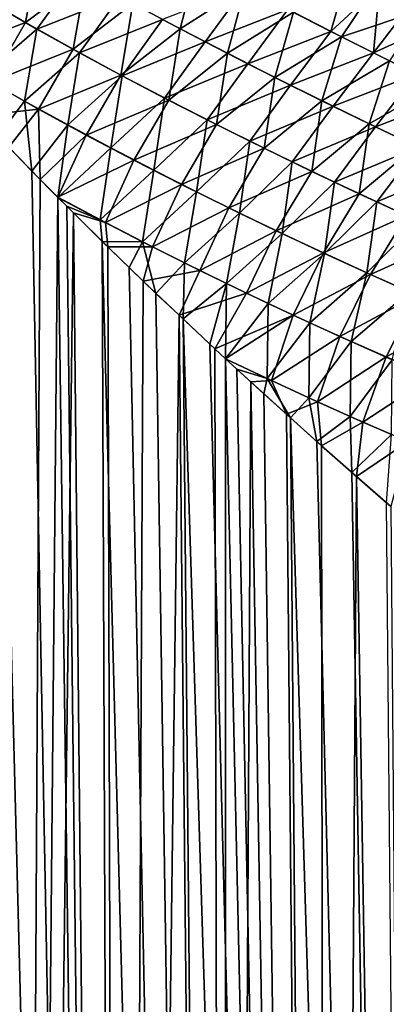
# Model space of a CAD drawing. Header units: millimetres. Extents: x -30 to 76, y -3 to 301.
# Tile 5 of 256: x 10.33 to 13.71, y 37.75 to 46.8. Entities that reach past the tile are written whole.
import ezdxf

# ---------------------------------------------------------------- set-up
doc = ezdxf.new("R2010")
doc.units = ezdxf.units.MM
doc.header["$LTSCALE"] = 81.481481
for name, color, linetype in [('15', 7, 'CONTINUOUS'), ('17', 7, 'CONTINUOUS'), ('3', 7, 'CONTINUOUS'), ('8', 7, 'CONTINUOUS')]:
    doc.layers.add(name, color=color, linetype=linetype)

msp = doc.modelspace()

# ---------------------------------------------------------------- linework, layer by layer
at = {"layer": '15', "color": 7, "linetype": 'CONTINUOUS', "true_color": 0xaaaaaa}
for points in [[(10.3867, 46.7788, -21.6168), (9.9472, 47.0336, -21.766), (10.5107, 47.4408, -21.6993), (10.3867, 46.7788, -21.6168)], [(10.9431, 47.1943, -21.5649), (10.3867, 46.7788, -21.6168), (10.5107, 47.4408, -21.6993), (10.9431, 47.1943, -21.5649)], [(11.8108, 46.7222, -21.28), (11.3766, 46.955, -21.4251), (11.9689, 47.3413, -21.4672), (11.8108, 46.7222, -21.28)], [(12.4099, 47.1049, -21.3313), (11.8108, 46.7222, -21.28), (11.9689, 47.3413, -21.4672), (12.4099, 47.1049, -21.3313)], [(10.8265, 46.5327, -21.4624), (10.3867, 46.7788, -21.6168), (10.9431, 47.1943, -21.5649), (10.8265, 46.5327, -21.4624)], [(11.3766, 46.955, -21.4251), (10.8265, 46.5327, -21.4624), (10.9431, 47.1943, -21.5649), (11.3766, 46.955, -21.4251)], [(12.2454, 46.4954, -21.1294), (11.8108, 46.7222, -21.28), (12.4099, 47.1049, -21.3313), (12.2454, 46.4954, -21.1294)], [(12.8518, 46.8737, -21.1894), (12.2454, 46.4954, -21.1294), (12.4099, 47.1049, -21.3313), (12.8518, 46.8737, -21.1894)], [(13.6158, 47.1294, -21.2846), (13.2942, 46.6472, -21.0415), (12.8518, 46.8737, -21.1894), (13.6158, 47.1294, -21.2846)], [(13.6158, 47.1294, -21.2846), (14.0562, 46.9017, -21.1449), (13.2942, 46.6472, -21.0415), (13.6158, 47.1294, -21.2846)], [(10.3867, 46.7788, -21.6168), (9.6275, 46.4878, -21.8407), (9.9472, 47.0336, -21.766), (10.3867, 46.7788, -21.6168)], [(11.2664, 46.2946, -21.3029), (10.8265, 46.5327, -21.4624), (11.3766, 46.955, -21.4251), (11.2664, 46.2946, -21.3029)], [(11.8108, 46.7222, -21.28), (11.2664, 46.2946, -21.3029), (11.3766, 46.955, -21.4251), (11.8108, 46.7222, -21.28)], [(12.68, 46.2741, -20.9734), (12.2454, 46.4954, -21.1294), (12.8518, 46.8737, -21.1894), (12.68, 46.2741, -20.9734)], [(13.2942, 46.6472, -21.0415), (12.68, 46.2741, -20.9734), (12.8518, 46.8737, -21.1894), (13.2942, 46.6472, -21.0415)], [(14.0562, 46.9017, -21.1449), (13.7367, 46.4255, -20.8875), (13.2942, 46.6472, -21.0415), (14.0562, 46.9017, -21.1449)], [(10.068, 46.2305, -21.6759), (9.6275, 46.4878, -21.8407), (10.3867, 46.7788, -21.6168), (10.068, 46.2305, -21.6759)], [(10.8265, 46.5327, -21.4624), (10.068, 46.2305, -21.6759), (10.3867, 46.7788, -21.6168), (10.8265, 46.5327, -21.4624)], [(11.7061, 46.0637, -21.1381), (11.2664, 46.2946, -21.3029), (11.8108, 46.7222, -21.28), (11.7061, 46.0637, -21.1381)], [(12.2454, 46.4954, -21.1294), (11.7061, 46.0637, -21.1381), (11.8108, 46.7222, -21.28), (12.2454, 46.4954, -21.1294)], [(13.1143, 46.0582, -20.8118), (12.68, 46.2741, -20.9734), (13.2942, 46.6472, -21.0415), (13.1143, 46.0582, -20.8118)], [(13.7367, 46.4255, -20.8875), (13.1143, 46.0582, -20.8118), (13.2942, 46.6472, -21.0415), (13.7367, 46.4255, -20.8875)], [(10.508, 45.9828, -21.5063), (10.068, 46.2305, -21.6759), (10.8265, 46.5327, -21.4624), (10.508, 45.9828, -21.5063)], [(11.2664, 46.2946, -21.3029), (10.508, 45.9828, -21.5063), (10.8265, 46.5327, -21.4624), (11.2664, 46.2946, -21.3029)], [(12.1454, 45.8394, -20.968), (11.7061, 46.0637, -21.1381), (12.2454, 46.4954, -21.1294), (12.1454, 45.8394, -20.968)], [(12.68, 46.2741, -20.9734), (12.1454, 45.8394, -20.968), (12.2454, 46.4954, -21.1294), (12.68, 46.2741, -20.9734)], [(13.5482, 45.8475, -20.6447), (13.1143, 46.0582, -20.8118), (13.7367, 46.4255, -20.8875), (13.5482, 45.8475, -20.6447)], [(14.179, 46.2084, -20.7274), (13.5482, 45.8475, -20.6447), (13.7367, 46.4255, -20.8875), (14.179, 46.2084, -20.7274)], [(10.9474, 45.744, -21.3317), (10.508, 45.9828, -21.5063), (11.2664, 46.2946, -21.3029), (10.9474, 45.744, -21.3317)], [(11.7061, 46.0637, -21.1381), (10.9474, 45.744, -21.3317), (11.2664, 46.2946, -21.3029), (11.7061, 46.0637, -21.1381)], [(10.508, 45.9828, -21.5063), (9.9566, 45.9202, -21.7186), (10.068, 46.2305, -21.6759), (10.508, 45.9828, -21.5063)], [(12.584, 45.6215, -20.7925), (12.1454, 45.8394, -20.968), (12.68, 46.2741, -20.9734), (12.584, 45.6215, -20.7925)], [(13.1143, 46.0582, -20.8118), (12.584, 45.6215, -20.7925), (12.68, 46.2741, -20.9734), (13.1143, 46.0582, -20.8118)], [(13.9814, 45.6417, -20.472), (13.5482, 45.8475, -20.6447), (14.179, 46.2084, -20.7274), (13.9814, 45.6417, -20.472)], [(11.3859, 45.5131, -21.1521), (10.9474, 45.744, -21.3317), (11.7061, 46.0637, -21.1381), (11.3859, 45.5131, -21.1521)], [(12.1454, 45.8394, -20.968), (11.3859, 45.5131, -21.1521), (11.7061, 46.0637, -21.1381), (12.1454, 45.8394, -20.968)], [(13.0218, 45.4095, -20.6117), (12.584, 45.6215, -20.7925), (13.1143, 46.0582, -20.8118), (13.0218, 45.4095, -20.6117)], [(13.5482, 45.8475, -20.6447), (13.0218, 45.4095, -20.6117), (13.1143, 46.0582, -20.8118), (13.5482, 45.8475, -20.6447)], [(10.2334, 45.6314, -21.6093), (9.9566, 45.9202, -21.7186), (10.508, 45.9828, -21.5063), (10.2334, 45.6314, -21.6093)], [(10.5242, 45.3339, -21.4898), (10.2334, 45.6314, -21.6093), (10.508, 45.9828, -21.5063), (10.5242, 45.3339, -21.4898)], [(10.9474, 45.744, -21.3317), (10.5242, 45.3339, -21.4898), (10.508, 45.9828, -21.5063), (10.9474, 45.744, -21.3317)], [(11.8235, 45.2895, -20.9674), (11.3859, 45.5131, -21.1521), (12.1454, 45.8394, -20.968), (11.8235, 45.2895, -20.9674)], [(12.584, 45.6215, -20.7925), (11.8235, 45.2895, -20.9674), (12.1454, 45.8394, -20.968), (12.584, 45.6215, -20.7925)], [(13.4585, 45.2034, -20.4254), (13.0218, 45.4095, -20.6117), (13.5482, 45.8475, -20.6447), (13.4585, 45.2034, -20.4254)], [(13.9814, 45.6417, -20.472), (13.4585, 45.2034, -20.4254), (13.5482, 45.8475, -20.6447), (13.9814, 45.6417, -20.472)], [(10.6851, 45.1718, -21.4217), (10.5242, 45.3339, -21.4898), (10.9474, 45.744, -21.3317), (10.6851, 45.1718, -21.4217)], [(11.3859, 45.5131, -21.1521), (10.6851, 45.1718, -21.4217), (10.9474, 45.744, -21.3317), (11.3859, 45.5131, -21.1521)], [(12.2599, 45.0729, -20.7776), (11.8235, 45.2895, -20.9674), (12.584, 45.6215, -20.7925), (12.2599, 45.0729, -20.7776)], [(13.0218, 45.4095, -20.6117), (12.2599, 45.0729, -20.7776), (12.584, 45.6215, -20.7925), (13.0218, 45.4095, -20.6117)], [(13.8939, 45.0029, -20.2336), (13.4585, 45.2034, -20.4254), (13.9814, 45.6417, -20.472), (13.8939, 45.0029, -20.2336)], [(11.1228, 44.9383, -21.2267), (10.6851, 45.1718, -21.4217), (11.3859, 45.5131, -21.1521), (11.1228, 44.9383, -21.2267)], [(11.8235, 45.2895, -20.9674), (11.1228, 44.9383, -21.2267), (11.3859, 45.5131, -21.1521), (11.8235, 45.2895, -20.9674)], [(12.6951, 44.8629, -20.5826), (12.2599, 45.0729, -20.7776), (13.0218, 45.4095, -20.6117), (12.6951, 44.8629, -20.5826)], [(13.4585, 45.2034, -20.4254), (12.6951, 44.8629, -20.5826), (13.0218, 45.4095, -20.6117), (13.4585, 45.2034, -20.4254)], [(11.5574, 44.7145, -21.0275), (11.1228, 44.9383, -21.2267), (11.8235, 45.2895, -20.9674), (11.5574, 44.7145, -21.0275)], [(12.2599, 45.0729, -20.7776), (11.5574, 44.7145, -21.0275), (11.8235, 45.2895, -20.9674), (12.2599, 45.0729, -20.7776)], [(13.1287, 44.6593, -20.3824), (12.6951, 44.8629, -20.5826), (13.4585, 45.2034, -20.4254), (13.1287, 44.6593, -20.3824)], [(13.8939, 45.0029, -20.2336), (13.1287, 44.6593, -20.3824), (13.4585, 45.2034, -20.4254), (13.8939, 45.0029, -20.2336)], [(10.8301, 45.0267, -21.359), (10.6851, 45.1718, -21.4217), (11.1228, 44.9383, -21.2267), (10.8301, 45.0267, -21.359)], [(11.1467, 44.7143, -21.218), (10.8301, 45.0267, -21.359), (11.1228, 44.9383, -21.2267), (11.1467, 44.7143, -21.218)], [(11.9905, 44.4983, -20.8234), (11.5574, 44.7145, -21.0275), (12.2599, 45.0729, -20.7776), (11.9905, 44.4983, -20.8234)], [(12.6951, 44.8629, -20.5826), (11.9905, 44.4983, -20.8234), (12.2599, 45.0729, -20.7776), (12.6951, 44.8629, -20.5826)], [(11.5574, 44.7145, -21.0275), (11.1467, 44.7143, -21.218), (11.1228, 44.9383, -21.2267), (11.5574, 44.7145, -21.0275)], [(13.5608, 44.4619, -20.177), (13.1287, 44.6593, -20.3824), (13.8939, 45.0029, -20.2336), (13.5608, 44.4619, -20.177)], [(14.3278, 44.808, -20.0362), (13.5608, 44.4619, -20.177), (13.8939, 45.0029, -20.2336), (14.3278, 44.808, -20.0362)], [(12.4219, 44.2891, -20.6142), (11.9905, 44.4983, -20.8234), (12.6951, 44.8629, -20.5826), (12.4219, 44.2891, -20.6142)], [(13.1287, 44.6593, -20.3824), (12.4219, 44.2891, -20.6142), (12.6951, 44.8629, -20.5826), (13.1287, 44.6593, -20.3824)], [(13.991, 44.2707, -19.9663), (13.5608, 44.4619, -20.177), (14.3278, 44.808, -20.0362), (13.991, 44.2707, -19.9663)], [(11.4703, 44.4009, -21.0679), (11.1467, 44.7143, -21.218), (11.5574, 44.7145, -21.0275), (11.4703, 44.4009, -21.0679)], [(11.9905, 44.4983, -20.8234), (11.4703, 44.4009, -21.0679), (11.5574, 44.7145, -21.0275), (11.9905, 44.4983, -20.8234)], [(12.8515, 44.0869, -20.4), (12.4219, 44.2891, -20.6142), (13.1287, 44.6593, -20.3824), (12.8515, 44.0869, -20.4)], [(13.5608, 44.4619, -20.177), (12.8515, 44.0869, -20.4), (13.1287, 44.6593, -20.3824), (13.5608, 44.4619, -20.177)], [(11.8007, 44.086, -20.9082), (11.4703, 44.4009, -21.0679), (11.9905, 44.4983, -20.8234), (11.8007, 44.086, -20.9082)], [(12.4219, 44.2891, -20.6142), (11.8007, 44.086, -20.9082), (11.9905, 44.4983, -20.8234), (12.4219, 44.2891, -20.6142)], [(13.2791, 43.8914, -20.1808), (12.8515, 44.0869, -20.4), (13.5608, 44.4619, -20.177), (13.2791, 43.8914, -20.1808)], [(13.991, 44.2707, -19.9663), (13.2791, 43.8914, -20.1808), (13.5608, 44.4619, -20.177), (13.991, 44.2707, -19.9663)], [(12.1305, 43.7767, -20.7421), (11.8007, 44.086, -20.9082), (12.4219, 44.2891, -20.6142), (12.1305, 43.7767, -20.7421)], [(12.8515, 44.0869, -20.4), (12.1305, 43.7767, -20.7421), (12.4219, 44.2891, -20.6142), (12.8515, 44.0869, -20.4)], [(13.7047, 43.7024, -19.9564), (13.2791, 43.8914, -20.1808), (13.991, 44.2707, -19.9663), (13.7047, 43.7024, -19.9564)], [(14.4192, 44.0854, -19.7502), (13.7047, 43.7024, -19.9564), (13.991, 44.2707, -19.9663), (14.4192, 44.0854, -19.7502)], [(12.2283, 43.686, -20.6917), (12.1305, 43.7767, -20.7421), (12.8515, 44.0869, -20.4), (12.2283, 43.686, -20.6917)], [(12.6519, 43.4848, -20.4638), (12.2283, 43.686, -20.6917), (12.8515, 44.0869, -20.4), (12.6519, 43.4848, -20.4638)], [(13.2791, 43.8914, -20.1808), (12.6519, 43.4848, -20.4638), (12.8515, 44.0869, -20.4), (13.2791, 43.8914, -20.1808)], [(14.128, 43.52, -19.7269), (13.7047, 43.7024, -19.9564), (14.4192, 44.0854, -19.7502), (14.128, 43.52, -19.7269)], [(13.0734, 43.2907, -20.231), (12.6519, 43.4848, -20.4638), (13.2791, 43.8914, -20.1808), (13.0734, 43.2907, -20.231)], [(13.7047, 43.7024, -19.9564), (13.0734, 43.2907, -20.231), (13.2791, 43.8914, -20.1808), (13.7047, 43.7024, -19.9564)], [(12.4604, 43.4724, -20.5693), (12.2283, 43.686, -20.6917), (12.6519, 43.4848, -20.4638), (12.4604, 43.4724, -20.5693)], [(13.4925, 43.1035, -19.9933), (13.0734, 43.2907, -20.231), (13.7047, 43.7024, -19.9564), (13.4925, 43.1035, -19.9933)], [(14.128, 43.52, -19.7269), (13.4925, 43.1035, -19.9933), (13.7047, 43.7024, -19.9564), (14.128, 43.52, -19.7269)], [(12.7878, 43.1748, -20.391), (12.4604, 43.4724, -20.5693), (12.6519, 43.4848, -20.4638), (12.7878, 43.1748, -20.391)], [(13.0734, 43.2907, -20.231), (12.7878, 43.1748, -20.391), (12.6519, 43.4848, -20.4638), (13.0734, 43.2907, -20.231)], [(13.9091, 42.9232, -19.7506), (13.4925, 43.1035, -19.9933), (14.128, 43.52, -19.7269), (13.9091, 42.9232, -19.7506)], [(13.1116, 42.8849, -20.2078), (12.7878, 43.1748, -20.391), (13.0734, 43.2907, -20.231), (13.1116, 42.8849, -20.2078)], [(13.4925, 43.1035, -19.9933), (13.1116, 42.8849, -20.2078), (13.0734, 43.2907, -20.231), (13.4925, 43.1035, -19.9933)], [(13.432, 42.6023, -20.0196), (13.1116, 42.8849, -20.2078), (13.4925, 43.1035, -19.9933), (13.432, 42.6023, -20.0196)], [(13.9091, 42.9232, -19.7506), (13.432, 42.6023, -20.0196), (13.4925, 43.1035, -19.9933), (13.9091, 42.9232, -19.7506)], [(13.7483, 42.3273, -19.8269), (13.432, 42.6023, -20.0196), (13.9091, 42.9232, -19.7506), (13.7483, 42.3273, -19.8269)]]:
    msp.add_3dface(points, dxfattribs=at)
at = {"layer": '17', "color": 7, "linetype": 'CONTINUOUS', "true_color": 0xaaaaaa}
for points in [[(10.4919, 46.7191, 21.5803), (10.8672, 47.2369, 21.5888), (10.1001, 46.9438, 21.7147), (10.4919, 46.7191, 21.5803)], [(11.258, 47.0197, 21.4638), (10.8672, 47.2369, 21.5888), (10.4919, 46.7191, 21.5803), (11.258, 47.0197, 21.4638)], [(13.3605, 47.2633, 21.3628), (12.8024, 46.8993, 21.2056), (13.1956, 46.6973, 21.075), (13.3605, 47.2633, 21.3628)], [(13.6457, 47.1138, 21.2753), (13.3605, 47.2633, 21.3628), (13.1956, 46.6973, 21.075), (13.6457, 47.1138, 21.2753)], [(12.0413, 46.6011, 21.2008), (12.4096, 47.1051, 21.3314), (11.6495, 46.8079, 21.3345), (12.0413, 46.6011, 21.2008)], [(12.8024, 46.8993, 21.2056), (12.4096, 47.1051, 21.3314), (12.0413, 46.6011, 21.2008), (12.8024, 46.8993, 21.2056)], [(13.6457, 47.1138, 21.2753), (13.1956, 46.6973, 21.075), (13.5889, 46.4991, 20.9396), (13.6457, 47.1138, 21.2753)], [(13.9426, 46.9601, 21.1815), (13.6457, 47.1138, 21.2753), (13.5889, 46.4991, 20.9396), (13.9426, 46.9601, 21.1815)], [(10.8839, 46.5012, 21.4419), (11.258, 47.0197, 21.4638), (10.4919, 46.7191, 21.5803), (10.8839, 46.5012, 21.4419)], [(11.6495, 46.8079, 21.3345), (11.258, 47.0197, 21.4638), (10.8839, 46.5012, 21.4419), (11.6495, 46.8079, 21.3345)], [(10.4919, 46.7191, 21.5803), (10.1001, 46.9438, 21.7147), (9.9821, 46.2799, 21.7084), (10.4919, 46.7191, 21.5803)], [(14.2519, 46.8017, 21.0806), (13.9426, 46.9601, 21.1815), (13.5889, 46.4991, 20.9396), (14.2519, 46.8017, 21.0806)], [(12.4333, 46.399, 21.0626), (12.8024, 46.8993, 21.2056), (12.0413, 46.6011, 21.2008), (12.4333, 46.399, 21.0626)], [(13.1956, 46.6973, 21.075), (12.8024, 46.8993, 21.2056), (12.4333, 46.399, 21.0626), (13.1956, 46.6973, 21.075)], [(11.276, 46.2895, 21.2993), (11.6495, 46.8079, 21.3345), (10.8839, 46.5012, 21.4419), (11.276, 46.2895, 21.2993)], [(12.0413, 46.6011, 21.2008), (11.6495, 46.8079, 21.3345), (11.276, 46.2895, 21.2993), (12.0413, 46.6011, 21.2008)], [(14.2519, 46.8017, 21.0806), (13.5889, 46.4991, 20.9396), (13.9822, 46.3045, 20.7994), (14.2519, 46.8017, 21.0806)], [(10.3793, 46.0544, 21.5564), (10.4919, 46.7191, 21.5803), (9.9821, 46.2799, 21.7084), (10.3793, 46.0544, 21.5564)], [(10.8839, 46.5012, 21.4419), (10.4919, 46.7191, 21.5803), (10.3793, 46.0544, 21.5564), (10.8839, 46.5012, 21.4419)], [(12.8253, 46.2013, 20.92), (13.1956, 46.6973, 21.075), (12.4333, 46.399, 21.0626), (12.8253, 46.2013, 20.92)], [(13.5889, 46.4991, 20.9396), (13.1956, 46.6973, 21.075), (12.8253, 46.2013, 20.92), (13.5889, 46.4991, 20.9396)], [(11.6679, 46.0834, 21.1526), (12.0413, 46.6011, 21.2008), (11.276, 46.2895, 21.2993), (11.6679, 46.0834, 21.1526)], [(12.4333, 46.399, 21.0626), (12.0413, 46.6011, 21.2008), (11.6679, 46.0834, 21.1526), (12.4333, 46.399, 21.0626)], [(10.7761, 45.8362, 21.4004), (10.8839, 46.5012, 21.4419), (10.3793, 46.0544, 21.5564), (10.7761, 45.8362, 21.4004)], [(11.276, 46.2895, 21.2993), (10.8839, 46.5012, 21.4419), (10.7761, 45.8362, 21.4004), (11.276, 46.2895, 21.2993)], [(13.2169, 46.008, 20.7728), (13.5889, 46.4991, 20.9396), (12.8253, 46.2013, 20.92), (13.2169, 46.008, 20.7728)], [(13.9822, 46.3045, 20.7994), (13.5889, 46.4991, 20.9396), (13.2169, 46.008, 20.7728), (13.9822, 46.3045, 20.7994)], [(12.0595, 45.8828, 21.0017), (12.4333, 46.399, 21.0626), (11.6679, 46.0834, 21.1526), (12.0595, 45.8828, 21.0017)], [(12.8253, 46.2013, 20.92), (12.4333, 46.399, 21.0626), (12.0595, 45.8828, 21.0017), (12.8253, 46.2013, 20.92)], [(11.1721, 45.6247, 21.2403), (11.276, 46.2895, 21.2993), (10.7761, 45.8362, 21.4004), (11.1721, 45.6247, 21.2403)], [(11.6679, 46.0834, 21.1526), (11.276, 46.2895, 21.2993), (11.1721, 45.6247, 21.2403), (11.6679, 46.0834, 21.1526)], [(13.6082, 45.8187, 20.6211), (13.9822, 46.3045, 20.7994), (13.2169, 46.008, 20.7728), (13.6082, 45.8187, 20.6211)], [(14.3752, 46.1134, 20.6543), (13.9822, 46.3045, 20.7994), (13.6082, 45.8187, 20.6211), (14.3752, 46.1134, 20.6543)], [(10.1338, 45.7348, 21.6491), (10.3793, 46.0544, 21.5564), (9.9821, 46.2799, 21.7084), (10.1338, 45.7348, 21.6491)], [(12.4507, 45.6871, 20.8465), (12.8253, 46.2013, 20.92), (12.0595, 45.8828, 21.0017), (12.4507, 45.6871, 20.8465)], [(13.2169, 46.008, 20.7728), (12.8253, 46.2013, 20.92), (12.4507, 45.6871, 20.8465), (13.2169, 46.008, 20.7728)], [(13.9988, 45.6336, 20.4649), (14.3752, 46.1134, 20.6543), (13.6082, 45.8187, 20.6211), (13.9988, 45.6336, 20.4649)], [(10.1338, 45.7348, 21.6491), (10.4468, 45.4126, 21.522), (10.3793, 46.0544, 21.5564), (10.1338, 45.7348, 21.6491)], [(10.4468, 45.4126, 21.522), (10.7761, 45.8362, 21.4004), (10.3793, 46.0544, 21.5564), (10.4468, 45.4126, 21.522)], [(11.5675, 45.4195, 21.0761), (11.6679, 46.0834, 21.1526), (11.1721, 45.6247, 21.2403), (11.5675, 45.4195, 21.0761)], [(12.0595, 45.8828, 21.0017), (11.6679, 46.0834, 21.1526), (11.5675, 45.4195, 21.0761), (12.0595, 45.8828, 21.0017)], [(12.8411, 45.4963, 20.687), (13.2169, 46.008, 20.7728), (12.4507, 45.6871, 20.8465), (12.8411, 45.4963, 20.687)], [(13.6082, 45.8187, 20.6211), (13.2169, 46.008, 20.7728), (12.8411, 45.4963, 20.687), (13.6082, 45.8187, 20.6211)], [(10.4468, 45.4126, 21.522), (10.686, 45.1707, 21.4213), (10.7761, 45.8362, 21.4004), (10.4468, 45.4126, 21.522)], [(10.686, 45.1707, 21.4213), (11.1721, 45.6247, 21.2403), (10.7761, 45.8362, 21.4004), (10.686, 45.1707, 21.4213)], [(11.962, 45.2201, 20.9078), (12.0595, 45.8828, 21.0017), (11.5675, 45.4195, 21.0761), (11.962, 45.2201, 20.9078)], [(12.4507, 45.6871, 20.8465), (12.0595, 45.8828, 21.0017), (11.962, 45.2201, 20.9078), (12.4507, 45.6871, 20.8465)], [(13.2308, 45.3102, 20.5232), (13.6082, 45.8187, 20.6211), (12.8411, 45.4963, 20.687), (13.2308, 45.3102, 20.5232)], [(13.9988, 45.6336, 20.4649), (13.6082, 45.8187, 20.6211), (13.2308, 45.3102, 20.5232), (13.9988, 45.6336, 20.4649)], [(12.3556, 45.0262, 20.7353), (12.4507, 45.6871, 20.8465), (11.962, 45.2201, 20.9078), (12.3556, 45.0262, 20.7353)], [(12.8411, 45.4963, 20.687), (12.4507, 45.6871, 20.8465), (12.3556, 45.0262, 20.7353), (12.8411, 45.4963, 20.687)], [(11.1721, 45.6247, 21.2403), (10.686, 45.1707, 21.4213), (11.0758, 44.9629, 21.2479), (11.1721, 45.6247, 21.2403)], [(11.5675, 45.4195, 21.0761), (11.1721, 45.6247, 21.2403), (11.0758, 44.9629, 21.2479), (11.5675, 45.4195, 21.0761)], [(13.6196, 45.1286, 20.3551), (13.9988, 45.6336, 20.4649), (13.2308, 45.3102, 20.5232), (13.6196, 45.1286, 20.3551)], [(14.3886, 45.4524, 20.304), (13.9988, 45.6336, 20.4649), (13.6196, 45.1286, 20.3551), (14.3886, 45.4524, 20.304)], [(12.748, 44.8377, 20.5585), (12.8411, 45.4963, 20.687), (12.3556, 45.0262, 20.7353), (12.748, 44.8377, 20.5585)], [(13.2308, 45.3102, 20.5232), (12.8411, 45.4963, 20.687), (12.748, 44.8377, 20.5585), (13.2308, 45.3102, 20.5232)], [(11.4636, 44.7623, 21.071), (11.5675, 45.4195, 21.0761), (11.0758, 44.9629, 21.2479), (11.4636, 44.7623, 21.071)], [(11.962, 45.2201, 20.9078), (11.5675, 45.4195, 21.0761), (11.4636, 44.7623, 21.071), (11.962, 45.2201, 20.9078)], [(14.0073, 44.9515, 20.1826), (14.3886, 45.4524, 20.304), (13.6196, 45.1286, 20.3551), (14.0073, 44.9515, 20.1826)], [(13.1393, 44.6544, 20.3775), (13.2308, 45.3102, 20.5232), (12.748, 44.8377, 20.5585), (13.1393, 44.6544, 20.3775)], [(13.6196, 45.1286, 20.3551), (13.2308, 45.3102, 20.5232), (13.1393, 44.6544, 20.3775), (13.6196, 45.1286, 20.3551)], [(11.8502, 44.5676, 20.8901), (11.962, 45.2201, 20.9078), (11.4636, 44.7623, 21.071), (11.8502, 44.5676, 20.8901)], [(12.3556, 45.0262, 20.7353), (11.962, 45.2201, 20.9078), (11.8502, 44.5676, 20.8901), (12.3556, 45.0262, 20.7353)], [(10.686, 45.1707, 21.4213), (10.7676, 45.0891, 21.3862), (11.0758, 44.9629, 21.2479), (10.686, 45.1707, 21.4213)], [(13.5292, 44.4761, 20.1922), (13.6196, 45.1286, 20.3551), (13.1393, 44.6544, 20.3775), (13.5292, 44.4761, 20.1922)], [(14.0073, 44.9515, 20.1826), (13.6196, 45.1286, 20.3551), (13.5292, 44.4761, 20.1922), (14.0073, 44.9515, 20.1826)], [(10.7676, 45.0891, 21.3862), (11.0945, 44.7655, 21.2417), (11.0758, 44.9629, 21.2479), (10.7676, 45.0891, 21.3862)], [(12.2356, 44.3787, 20.7053), (12.3556, 45.0262, 20.7353), (11.8502, 44.5676, 20.8901), (12.2356, 44.3787, 20.7053)], [(12.748, 44.8377, 20.5585), (12.3556, 45.0262, 20.7353), (12.2356, 44.3787, 20.7053), (12.748, 44.8377, 20.5585)], [(11.0945, 44.7655, 21.2417), (11.4636, 44.7623, 21.071), (11.0758, 44.9629, 21.2479), (11.0945, 44.7655, 21.2417)], [(13.9177, 44.3029, 20.0026), (14.0073, 44.9515, 20.1826), (13.5292, 44.4761, 20.1922), (13.9177, 44.3029, 20.0026)], [(12.6195, 44.1953, 20.5164), (12.748, 44.8377, 20.5585), (12.2356, 44.3787, 20.7053), (12.6195, 44.1953, 20.5164)], [(13.1393, 44.6544, 20.3775), (12.748, 44.8377, 20.5585), (12.6195, 44.1953, 20.5164), (13.1393, 44.6544, 20.3775)], [(11.0945, 44.7655, 21.2417), (11.3406, 44.5257, 21.1288), (11.4636, 44.7623, 21.071), (11.0945, 44.7655, 21.2417)], [(11.3406, 44.5257, 21.1288), (11.5884, 44.2876, 21.0115), (11.4636, 44.7623, 21.071), (11.3406, 44.5257, 21.1288)], [(11.5884, 44.2876, 21.0115), (11.8502, 44.5676, 20.8901), (11.4636, 44.7623, 21.071), (11.5884, 44.2876, 21.0115)], [(13.002, 44.0174, 20.3236), (13.1393, 44.6544, 20.3775), (12.6195, 44.1953, 20.5164), (13.002, 44.0174, 20.3236)], [(13.5292, 44.4761, 20.1922), (13.1393, 44.6544, 20.3775), (13.002, 44.0174, 20.3236), (13.5292, 44.4761, 20.1922)], [(11.5884, 44.2876, 21.0115), (11.8368, 44.0518, 20.8903), (11.8502, 44.5676, 20.8901), (11.5884, 44.2876, 21.0115)], [(11.8368, 44.0518, 20.8903), (12.2356, 44.3787, 20.7053), (11.8502, 44.5676, 20.8901), (11.8368, 44.0518, 20.8903)], [(13.3829, 43.8448, 20.1266), (13.5292, 44.4761, 20.1922), (13.002, 44.0174, 20.3236), (13.3829, 43.8448, 20.1266)], [(13.9177, 44.3029, 20.0026), (13.5292, 44.4761, 20.1922), (13.3829, 43.8448, 20.1266), (13.9177, 44.3029, 20.0026)], [(11.8368, 44.0518, 20.8903), (12.0845, 43.8195, 20.7657), (12.2356, 44.3787, 20.7053), (11.8368, 44.0518, 20.8903)], [(12.0845, 43.8195, 20.7657), (12.2283, 43.686, 20.6917), (12.2356, 44.3787, 20.7053), (12.0845, 43.8195, 20.7657)], [(12.2283, 43.686, 20.6917), (12.6195, 44.1953, 20.5164), (12.2356, 44.3787, 20.7053), (12.2283, 43.686, 20.6917)], [(13.7621, 43.6774, 19.9257), (13.9177, 44.3029, 20.0026), (13.3829, 43.8448, 20.1266), (13.7621, 43.6774, 19.9257)], [(12.6195, 44.1953, 20.5164), (12.2283, 43.686, 20.6917), (12.6123, 43.5034, 20.4854), (12.6195, 44.1953, 20.5164)], [(13.002, 44.0174, 20.3236), (12.6195, 44.1953, 20.5164), (12.6123, 43.5034, 20.4854), (13.002, 44.0174, 20.3236)], [(12.9945, 43.3265, 20.2751), (13.002, 44.0174, 20.3236), (12.6123, 43.5034, 20.4854), (12.9945, 43.3265, 20.2751)], [(13.3829, 43.8448, 20.1266), (13.002, 44.0174, 20.3236), (12.9945, 43.3265, 20.2751), (13.3829, 43.8448, 20.1266)], [(13.3748, 43.1554, 20.0607), (13.3829, 43.8448, 20.1266), (12.9945, 43.3265, 20.2751), (13.3748, 43.1554, 20.0607)], [(13.7621, 43.6774, 19.9257), (13.3829, 43.8448, 20.1266), (13.3748, 43.1554, 20.0607), (13.7621, 43.6774, 19.9257)], [(12.2283, 43.686, 20.6917), (12.3321, 43.5902, 20.6374), (12.6123, 43.5034, 20.4854), (12.2283, 43.686, 20.6917)], [(13.7532, 42.99, 19.8422), (13.7621, 43.6774, 19.9257), (13.3748, 43.1554, 20.0607), (13.7532, 42.99, 19.8422)], [(12.3321, 43.5902, 20.6374), (12.5789, 43.3641, 20.5056), (12.6123, 43.5034, 20.4854), (12.3321, 43.5902, 20.6374)], [(12.5789, 43.3641, 20.5056), (12.8242, 43.142, 20.3708), (12.6123, 43.5034, 20.4854), (12.5789, 43.3641, 20.5056)], [(12.8242, 43.142, 20.3708), (12.9945, 43.3265, 20.2751), (12.6123, 43.5034, 20.4854), (12.8242, 43.142, 20.3708)], [(12.8242, 43.142, 20.3708), (13.0683, 42.9234, 20.2327), (12.9945, 43.3265, 20.2751), (12.8242, 43.142, 20.3708)], [(13.0683, 42.9234, 20.2327), (13.3748, 43.1554, 20.0607), (12.9945, 43.3265, 20.2751), (13.0683, 42.9234, 20.2327)], [(13.0683, 42.9234, 20.2327), (13.3911, 42.6382, 20.044), (13.3748, 43.1554, 20.0607), (13.0683, 42.9234, 20.2327)], [(13.3911, 42.6382, 20.044), (13.7532, 42.99, 19.8422), (13.3748, 43.1554, 20.0607), (13.3911, 42.6382, 20.044)], [(13.3911, 42.6382, 20.044), (13.7092, 42.3611, 19.8511), (13.7532, 42.99, 19.8422), (13.3911, 42.6382, 20.044)]]:
    msp.add_3dface(points, dxfattribs=at)
at = {"layer": '3', "color": 7, "linetype": 'CONTINUOUS', "true_color": 0xaaaaaa}
for points in [[(10.2822, 2.0439, 22.6251), (11.263, 2.0439, 22.1974), (10.1338, 45.7348, 21.6491), (10.2822, 2.0439, 22.6251)], [(10.1338, 45.7348, 21.6491), (11.263, 2.0439, 22.1974), (10.4468, 45.4126, 21.522), (10.1338, 45.7348, 21.6491)], [(10.5242, 45.3339, -21.4898), (10.2827, 2.0439, -22.6249), (10.2334, 45.6314, -21.6093), (10.5242, 45.3339, -21.4898)], [(10.4468, 45.4126, 21.522), (11.263, 2.0439, 22.1974), (10.686, 45.1707, 21.4213), (10.4468, 45.4126, 21.522)], [(10.6851, 45.1718, -21.4217), (10.2827, 2.0439, -22.6249), (10.5242, 45.3339, -21.4898), (10.6851, 45.1718, -21.4217)], [(10.8301, 45.0267, -21.359), (10.2827, 2.0439, -22.6249), (10.6851, 45.1718, -21.4217), (10.8301, 45.0267, -21.359)], [(10.686, 45.1707, 21.4213), (11.263, 2.0439, 22.1974), (10.7676, 45.0891, 21.3862), (10.686, 45.1707, 21.4213)], [(11.2635, 2.0439, -22.1972), (10.2827, 2.0439, -22.6249), (10.8301, 45.0267, -21.359), (11.2635, 2.0439, -22.1972)], [(10.7676, 45.0891, 21.3862), (11.263, 2.0439, 22.1974), (11.0945, 44.7655, 21.2417), (10.7676, 45.0891, 21.3862)], [(11.1467, 44.7143, -21.218), (11.2635, 2.0439, -22.1972), (10.8301, 45.0267, -21.359), (11.1467, 44.7143, -21.218)], [(11.263, 2.0439, 22.1974), (12.2241, 2.0439, 21.7272), (11.0945, 44.7655, 21.2417), (11.263, 2.0439, 22.1974)], [(11.0945, 44.7655, 21.2417), (12.2241, 2.0439, 21.7272), (11.3406, 44.5257, 21.1288), (11.0945, 44.7655, 21.2417)], [(11.4703, 44.4009, -21.0679), (11.2635, 2.0439, -22.1972), (11.1467, 44.7143, -21.218), (11.4703, 44.4009, -21.0679)], [(11.3406, 44.5257, 21.1288), (12.2241, 2.0439, 21.7272), (11.5884, 44.2876, 21.0115), (11.3406, 44.5257, 21.1288)], [(11.8007, 44.086, -20.9082), (11.2635, 2.0439, -22.1972), (11.4703, 44.4009, -21.0679), (11.8007, 44.086, -20.9082)], [(11.5884, 44.2876, 21.0115), (12.2241, 2.0439, 21.7272), (11.8368, 44.0518, 20.8903), (11.5884, 44.2876, 21.0115)], [(12.2247, 2.0439, -21.7269), (11.2635, 2.0439, -22.1972), (11.8007, 44.086, -20.9082), (12.2247, 2.0439, -21.7269)], [(12.1305, 43.7767, -20.7421), (12.2247, 2.0439, -21.7269), (11.8007, 44.086, -20.9082), (12.1305, 43.7767, -20.7421)], [(12.2241, 2.0439, 21.7272), (13.1639, 2.0439, 21.2154), (11.8368, 44.0518, 20.8903), (12.2241, 2.0439, 21.7272)], [(11.8368, 44.0518, 20.8903), (13.1639, 2.0439, 21.2154), (12.0845, 43.8195, 20.7657), (11.8368, 44.0518, 20.8903)], [(12.0845, 43.8195, 20.7657), (13.1639, 2.0439, 21.2154), (12.2283, 43.686, 20.6917), (12.0845, 43.8195, 20.7657)], [(12.2283, 43.686, -20.6917), (12.2247, 2.0439, -21.7269), (12.1305, 43.7767, -20.7421), (12.2283, 43.686, -20.6917)], [(12.4604, 43.4724, -20.5693), (12.2247, 2.0439, -21.7269), (12.2283, 43.686, -20.6917), (12.4604, 43.4724, -20.5693)], [(12.2283, 43.686, 20.6917), (13.1639, 2.0439, 21.2154), (12.3321, 43.5902, 20.6374), (12.2283, 43.686, 20.6917)], [(12.3321, 43.5902, 20.6374), (13.1639, 2.0439, 21.2154), (12.5789, 43.3641, 20.5056), (12.3321, 43.5902, 20.6374)], [(13.1645, 2.0439, -21.215), (12.2247, 2.0439, -21.7269), (12.4604, 43.4724, -20.5693), (13.1645, 2.0439, -21.215)], [(12.7878, 43.1748, -20.391), (13.1645, 2.0439, -21.215), (12.4604, 43.4724, -20.5693), (12.7878, 43.1748, -20.391)], [(12.5789, 43.3641, 20.5056), (13.1639, 2.0439, 21.2154), (12.8242, 43.142, 20.3708), (12.5789, 43.3641, 20.5056)], [(13.1116, 42.8849, -20.2078), (13.1645, 2.0439, -21.215), (12.7878, 43.1748, -20.391), (13.1116, 42.8849, -20.2078)], [(13.1639, 2.0439, 21.2154), (14.0805, 2.0439, 20.6629), (12.8242, 43.142, 20.3708), (13.1639, 2.0439, 21.2154)], [(12.8242, 43.142, 20.3708), (14.0805, 2.0439, 20.6629), (13.0683, 42.9234, 20.2327), (12.8242, 43.142, 20.3708)], [(13.0683, 42.9234, 20.2327), (14.0805, 2.0439, 20.6629), (13.3911, 42.6382, 20.044), (13.0683, 42.9234, 20.2327)], [(13.432, 42.6023, -20.0196), (13.1645, 2.0439, -21.215), (13.1116, 42.8849, -20.2078), (13.432, 42.6023, -20.0196)], [(14.0812, 2.0439, -20.6624), (13.1645, 2.0439, -21.215), (13.432, 42.6023, -20.0196), (14.0812, 2.0439, -20.6624)], [(13.3911, 42.6382, 20.044), (14.0805, 2.0439, 20.6629), (13.7092, 42.3611, 19.8511), (13.3911, 42.6382, 20.044)], [(13.7483, 42.3273, -19.8269), (14.0812, 2.0439, -20.6624), (13.432, 42.6023, -20.0196), (13.7483, 42.3273, -19.8269)]]:
    msp.add_3dface(points, dxfattribs=at)
at = {"layer": '8', "color": 7, "linetype": 'CONTINUOUS', "true_color": 0xaaaaaa}
for points in [[(47.0746, 47.375, -21.4258), (47.0746, 46.4911, -20.8695), (13.2004, 47.3482, -21.4108), (47.0746, 47.375, -21.4258)], [(13.2004, 47.3482, -21.4108), (47.0746, 46.4911, -20.8695), (13.6158, 47.1294, -21.2846), (13.2004, 47.3482, -21.4108)], [(13.6158, 47.1294, -21.2846), (47.0746, 46.4911, -20.8695), (14.0562, 46.9017, -21.1449), (13.6158, 47.1294, -21.2846)]]:
    msp.add_3dface(points, dxfattribs=at)

doc.saveas('drawing.dxf')
